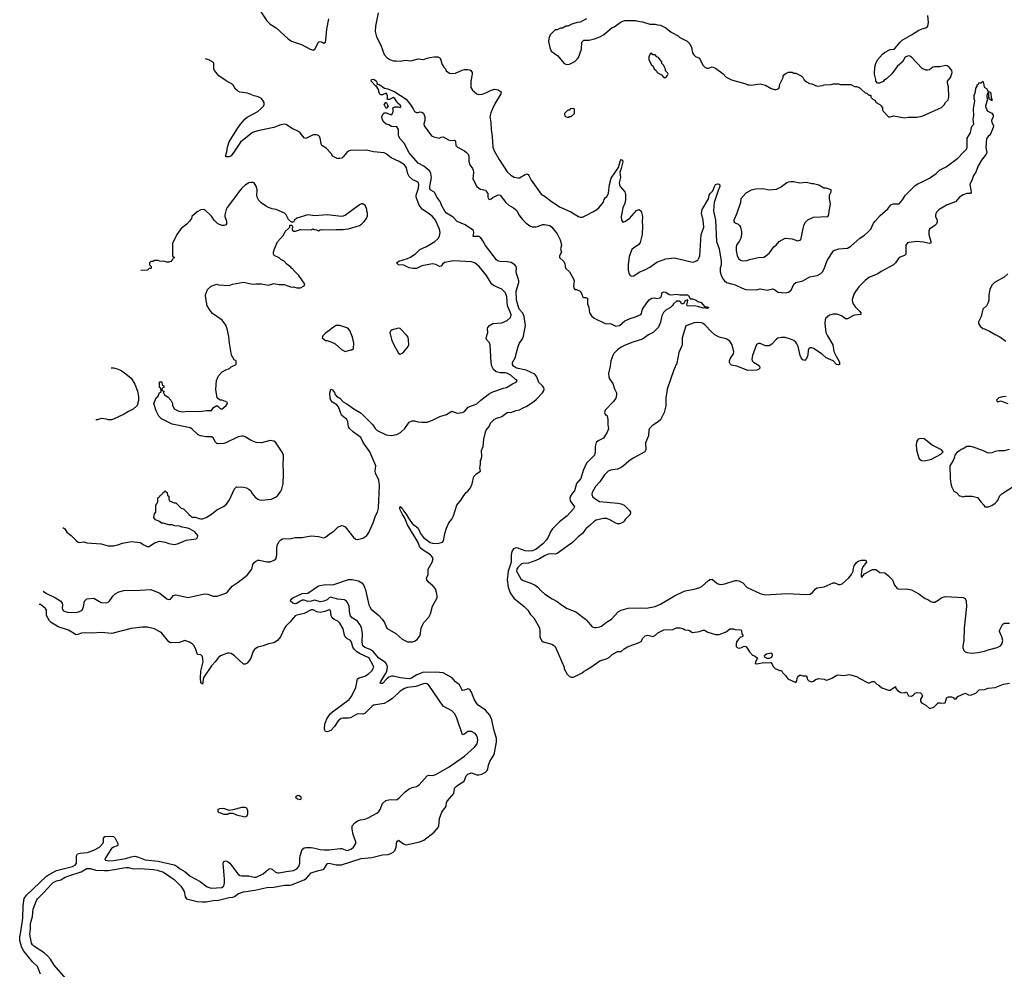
# Model space of a CAD drawing. Header units: inches. Extents: x 2528705 to 2676837, y 911742 to 1023252.
# Tile 18 of 143: x 2543637 to 2554691, y 960337 to 971002. Entities that reach past the tile are written whole.
import ezdxf

# ---------------------------------------------------------------- set-up
doc = ezdxf.new("R2010")
doc.units = ezdxf.units.IN
doc.header["$MEASUREMENT"] = 0
for name, color, linetype in [('C5946', 7, 'Continuous'), ('C5947', 7, 'Continuous'), ('C5956', 7, 'Continuous'), ('C5957', 7, 'Continuous')]:
    doc.layers.add(name, color=color, linetype=linetype)

msp = doc.modelspace()

# ---------------------------------------------------------------- linework, layer by layer
at = {"layer": 'C5946', "color": 5}
for points, elevation in [([(2544150, 960236), (2544022, 960382), (2543981, 960450), (2543950, 960489), (2543910, 960522), (2543795, 960595), (2543780, 960610), (2543770, 960630), (2543752, 960732), (2543758, 960790), (2543758, 960850), (2543779, 960930), (2543787, 961013), (2543824, 961110), (2543837, 961130), (2543905, 961195), (2543990, 961291), (2544014, 961310), (2544050, 961330), (2544098, 961342), (2544146, 961370), (2544190, 961387), (2544328, 961432), (2544390, 961468), (2544430, 961468), (2544491, 961451), (2544590, 961445), (2544630, 961447), (2544830, 961482), (2544860, 961480), (2544910, 961466), (2544990, 961470), (2545138, 961458), (2545181, 961450), (2545250, 961429), (2545370, 961345), (2545446, 961270), (2545461, 961250), (2545482, 961210), (2545495, 961150), (2545510, 961130), (2545630, 961098), (2545690, 961093), (2545730, 961095), (2545810, 961109), (2545870, 961113), (2545990, 961145), (2546030, 961148), (2546050, 961155), (2546093, 961190), (2546150, 961207), (2546276, 961224), (2546410, 961256), (2546490, 961260), (2546610, 961283), (2546670, 961283), (2546690, 961287), (2546830, 961341), (2546858, 961362), (2546910, 961419), (2546990, 961446), (2547030, 961453), (2547050, 961463), (2547094, 961526), (2547110, 961530), (2547190, 961511), (2547250, 961512), (2547470, 961581), (2547590, 961593), (2547710, 961623), (2547772, 961628), (2547803, 961637), (2547830, 961652), (2547850, 961673), (2547864, 961710), (2547870, 961772), (2547890, 961786), (2547945, 961745), (2547974, 961734), (2548130, 961767), (2548174, 961786), (2548290, 961877), (2548334, 961930), (2548343, 961950), (2548351, 962030), (2548377, 962103), (2548390, 962126), (2548414, 962150), (2548424, 962170), (2548430, 962210), (2548440, 962230), (2548510, 962310), (2548519, 962370), (2548537, 962390), (2548566, 962414), (2548627, 962450), (2548648, 962510), (2548670, 962530), (2548710, 962542), (2548770, 962521), (2548790, 962520), (2548825, 962530), (2548865, 962550), (2548884, 962570), (2548894, 962590), (2548901, 962630), (2548915, 962670), (2548962, 962750), (2548991, 962889), (2548989, 962930), (2548959, 963030), (2548938, 963138), (2548915, 963190), (2548868, 963248), (2548785, 963305), (2548765, 963325), (2548738, 963370), (2548710, 963450), (2548690, 963481), (2548670, 963486), (2548630, 963471), (2548610, 963470), (2548600, 963480), (2548575, 963530), (2548530, 963566), (2548492, 963612), (2548390, 963665), (2548350, 963672), (2548170, 963675), (2548095, 963645), (2548035, 963605), (2548010, 963600), (2547910, 963610), (2547830, 963629), (2547810, 963628), (2547782, 963618), (2547759, 963601), (2547710, 963545), (2547690, 963545), (2547684, 963550), (2547690, 963570), (2547745, 963655), (2547757, 963683), (2547766, 963730), (2547763, 963750), (2547742, 963782), (2547670, 963833), (2547605, 963905), (2547570, 963928), (2547510, 963952), (2547490, 963970), (2547482, 964010), (2547484, 964104), (2547474, 964174), (2547456, 964210), (2547430, 964247), (2547370, 964283), (2547350, 964307), (2547342, 964330), (2547335, 964415), (2547317, 964457), (2547299, 964479), (2547285, 964485), (2547210, 964495), (2547125, 964515), (2547110, 964510), (2547090, 964487), (2547050, 964472), (2547010, 964463), (2546950, 964481), (2546911, 964470), (2546870, 964467), (2546830, 964482), (2546810, 964482), (2546787, 964473), (2546750, 964447), (2546730, 964443), (2546704, 964450), (2546678, 964470), (2546680, 964490), (2546703, 964510), (2546810, 964556), (2546870, 964562), (2546990, 964642), (2547070, 964659), (2547130, 964654), (2547162, 964658), (2547330, 964715), (2547370, 964715), (2547439, 964699), (2547477, 964677), (2547496, 964656), (2547509, 964629), (2547519, 964599), (2547556, 964430), (2547566, 964406), (2547583, 964383), (2547669, 964310), (2547705, 964270), (2547731, 964230), (2547754, 964174), (2547764, 964164), (2547859, 964110), (2547930, 964044), (2547990, 964014), (2548050, 964016), (2548070, 964023), (2548099, 964041), (2548134, 964086), (2548145, 964170), (2548158, 964202), (2548175, 964230), (2548231, 964290), (2548249, 964330), (2548270, 964414), (2548323, 964510), (2548324, 964530), (2548317, 964570), (2548304, 964610), (2548280, 964640), (2548221, 964690), (2548207, 964710), (2548204, 964730), (2548221, 964770), (2548224, 964830), (2548269, 964910), (2548279, 964950), (2548269, 964970), (2548249, 964990), (2548166, 965046), (2548144, 965064), (2548127, 965087), (2548112, 965132), (2547990, 965330), (2547962, 965402), (2547930, 965453), (2547910, 965497), (2547905, 965515), (2547907, 965533), (2547930, 965515), (2547945, 965485), (2547975, 965450), (2548002, 965402), (2548043, 965343), (2548110, 965290), (2548135, 965230), (2548170, 965187), (2548246, 965130), (2548270, 965122), (2548330, 965120), (2548385, 965135), (2548394, 965150), (2548408, 965208), (2548409, 965231), (2548428, 965290), (2548455, 965350), (2548490, 965392), (2548509, 965430), (2548545, 965550), (2548592, 965608), (2548622, 965658), (2548649, 965691), (2548670, 965705), (2548697, 965743), (2548717, 965790), (2548735, 965870), (2548770, 965905), (2548809, 965930), (2548802, 965970), (2548809, 966011), (2548809, 966050), (2548817, 966063), (2548825, 966095), (2548823, 966163), (2548839, 966210), (2548849, 966290), (2548866, 966370), (2548874, 966390), (2548906, 966434), (2548924, 966470), (2548965, 966510), (2548990, 966527), (2549030, 966537), (2549050, 966547), (2549110, 966591), (2549130, 966594), (2549150, 966591), (2549210, 966613), (2549250, 966619), (2549290, 966644), (2549323, 966657), (2549410, 966715), (2549439, 966741), (2549505, 966810), (2549519, 966830), (2549525, 966850), (2549520, 966870), (2549508, 966888), (2549466, 966926), (2549441, 966990), (2549419, 967019), (2549324, 967064), (2549213, 967090), (2549181, 967110), (2549169, 967130), (2549169, 967150), (2549204, 967210), (2549209, 967250), (2549233, 967330), (2549250, 967370), (2549282, 967418), (2549294, 967446), (2549314, 967566), (2549302, 967670), (2549284, 967704), (2549245, 967750), (2549213, 967850), (2549210, 967952), (2549239, 968050), (2549240, 968070), (2549235, 968095), (2549213, 968150), (2549209, 968170), (2549215, 968210), (2549209, 968230), (2549194, 968250), (2549154, 968274), (2549110, 968283), (2549030, 968287), (2549010, 968291), (2548990, 968304), (2548865, 968465), (2548838, 968518), (2548813, 968553), (2548790, 968567), (2548727, 968567), (2548736, 968610), (2548733, 968633), (2548637, 968697), (2548550, 968737), (2548503, 968783), (2548430, 968828), (2548410, 968850), (2548378, 968910), (2548359, 968959), (2548319, 969010), (2548298, 969058), (2548288, 969068), (2548247, 969090), (2548240, 969110), (2548240, 969130), (2548262, 969230), (2548254, 969274), (2548240, 969300), (2548176, 969356), (2548110, 969390), (2548010, 969506), (2547954, 969614), (2547910, 969662), (2547894, 969690), (2547889, 969710), (2547889, 969770), (2547870, 969798), (2547810, 969804), (2547780, 969820), (2547750, 969829), (2547726, 969850), (2547710, 969878), (2547702, 969910), (2547716, 969944), (2547730, 969954), (2547750, 969954), (2547810, 969934), (2547818, 969942), (2547828, 969970), (2547828, 970000)], 40), ([(2543901, 964582), (2543937, 964557), (2544040, 964510), (2544099, 964470), (2544112, 964450), (2544117, 964430), (2544114, 964390), (2544130, 964362), (2544170, 964347), (2544270, 964345), (2544310, 964354), (2544338, 964370), (2544354, 964406), (2544366, 964470), (2544390, 964497), (2544470, 964506), (2544550, 964458), (2544610, 964454), (2544630, 964462), (2544650, 964479), (2544686, 964530), (2544710, 964555), (2544750, 964577), (2544807, 964593), (2544986, 964594), (2545110, 964602), (2545210, 964563), (2545290, 964498), (2545310, 964490), (2545330, 964495), (2545365, 964535), (2545390, 964543), (2545530, 964514), (2545710, 964554), (2545750, 964550), (2545810, 964527), (2545853, 964527), (2545950, 964562), (2545970, 964576), (2546022, 964638), (2546090, 964684), (2546190, 964763), (2546244, 964830), (2546256, 964884), (2546270, 964906), (2546283, 964917), (2546310, 964930), (2546328, 964932), (2546410, 964913), (2546450, 964912), (2546494, 964930), (2546512, 964948), (2546521, 964970), (2546525, 964995), (2546523, 965070), (2546532, 965108), (2546550, 965141), (2546570, 965161), (2546589, 965171), (2546610, 965175), (2546670, 965172), (2546730, 965185), (2546810, 965187), (2546910, 965207), (2546990, 965199), (2547050, 965182), (2547070, 965189), (2547110, 965223), (2547163, 965257), (2547210, 965304), (2547250, 965321), (2547270, 965319), (2547290, 965306), (2547390, 965184), (2547410, 965167), (2547430, 965163), (2547490, 965179), (2547534, 965210), (2547558, 965242), (2547605, 965350), (2547633, 965430), (2547653, 965470), (2547665, 965515), (2547676, 965770), (2547669, 965830), (2547632, 965910), (2547629, 965931), (2547635, 965990), (2547568, 966150), (2547493, 966253), (2547467, 966310), (2547384, 966370), (2547341, 966410), (2547327, 966430), (2547321, 966490), (2547309, 966510), (2547250, 966561), (2547215, 966655), (2547196, 966676), (2547150, 966707), (2547129, 966730), (2547121, 966750), (2547119, 966810), (2547130, 966852), (2547150, 966845), (2547170, 966816), (2547176, 966796), (2547194, 966774), (2547230, 966750), (2547269, 966709), (2547310, 966689), (2547390, 966630), (2547470, 966582), (2547601, 966450), (2547628, 966410), (2547649, 966389), (2547750, 966338), (2547807, 966333), (2547870, 966345), (2547913, 966367), (2547961, 966410), (2548010, 966482), (2548043, 966497), (2548070, 966498), (2548110, 966485), (2548150, 966481), (2548210, 966483), (2548270, 966503), (2548354, 966546), (2548430, 966566), (2548490, 966606), (2548550, 966583), (2548610, 966589), (2548630, 966602), (2548671, 966649), (2548771, 966689), (2548814, 966730), (2548910, 966804), (2548950, 966823), (2549070, 966864), (2549102, 966870), (2549170, 966913), (2549209, 966930), (2549221, 966950), (2549202, 966962), (2549152, 967010), (2549115, 967030), (2549090, 967035), (2549030, 967035), (2548988, 967048), (2548955, 967075), (2548938, 967110), (2548931, 967150), (2548919, 967350), (2548911, 967371), (2548876, 967410), (2548875, 967430), (2548891, 967490), (2548890, 967530), (2548894, 967546), (2548912, 967568), (2548950, 967588), (2549050, 967599), (2549110, 967625), (2549145, 967655), (2549152, 967668), (2549153, 967687), (2549147, 967710), (2549112, 967790), (2549105, 967890), (2549090, 967936), (2549050, 967976), (2548958, 968018), (2548934, 968034), (2548877, 968130), (2548795, 968230), (2548750, 968266), (2548710, 968283), (2548510, 968294), (2548406, 968274), (2548384, 968256), (2548370, 968235), (2548350, 968230), (2548310, 968252), (2548270, 968261), (2548150, 968237), (2548092, 968208), (2548054, 968206), (2548010, 968216), (2547950, 968244), (2547889, 968250), (2547869, 968270), (2547895, 968290), (2547990, 968318), (2548025, 968335), (2548084, 968376), (2548130, 968421), (2548204, 968456), (2548297, 968510), (2548336, 968544), (2548350, 968570), (2548358, 968610), (2548351, 968650), (2548304, 968750), (2548271, 968790), (2548239, 968819), (2548154, 968874), (2548120, 968920), (2548087, 969010), (2548087, 969030), (2548115, 969110), (2548118, 969150), (2548114, 969170), (2548102, 969182), (2548050, 969202), (2548010, 969241), (2547995, 969270), (2547978, 969338), (2547957, 969370), (2547899, 969410), (2547806, 969450), (2547750, 969497), (2547730, 969506), (2547610, 969518), (2547530, 969536), (2547348, 969532), (2547330, 969527), (2547310, 969512), (2547270, 969462), (2547253, 969447), (2547230, 969441), (2547202, 969442), (2547150, 969468), (2547137, 969497), (2547078, 969558), (2547030, 969589), (2547021, 969610), (2547009, 969670), (2547001, 969690), (2546990, 969700), (2546968, 969710), (2546930, 969710), (2546850, 969667), (2546830, 969675), (2546787, 969730), (2546766, 969746), (2546690, 969785), (2546630, 969824), (2546610, 969829), (2546570, 969822), (2546490, 969790), (2546310, 969755), (2546250, 969733), (2546114, 969626), (2546050, 969525), (2546010, 969472), (2545990, 969461), (2545950, 969462), (2545947, 969470), (2545964, 969516), (2545971, 969570), (2545990, 969630), (2546074, 969770), (2546116, 969830), (2546170, 969890), (2546190, 969906), (2546310, 969971), (2546344, 970000)], 60), ([(2548053, 970000), (2548070, 969971), (2548090, 969959), (2548110, 969959), (2548130, 969966), (2548150, 969965), (2548170, 969952), (2548187, 969910), (2548184, 969870), (2548173, 969830), (2548179, 969810), (2548259, 969699), (2548285, 969685), (2548348, 969672), (2548370, 969682), (2548390, 969685), (2548450, 969651), (2548470, 969646), (2548514, 969650), (2548525, 969645), (2548530, 969634), (2548535, 969590), (2548551, 969570), (2548630, 969528), (2548655, 969510), (2548671, 969491), (2548678, 969470), (2548681, 969410), (2548690, 969371), (2548719, 969330), (2548728, 969310), (2548731, 969290), (2548726, 969210), (2548736, 969196), (2548745, 969170), (2548768, 969128), (2548790, 969110), (2548810, 969100), (2548866, 969086), (2548870, 969081), (2548891, 969050), (2548894, 969010), (2548905, 968985), (2548910, 968982), (2548930, 968988), (2548950, 969005), (2549010, 969036), (2549030, 969031), (2549096, 968950), (2549130, 968919), (2549182, 968890), (2549205, 968870), (2549222, 968850), (2549239, 968810), (2549280, 968760), (2549319, 968719), (2549365, 968685), (2549390, 968677), (2549430, 968677), (2549450, 968680), (2549510, 968703), (2549530, 968703), (2549587, 968690), (2549612, 968672), (2549670, 968595), (2549704, 968530), (2549717, 968490), (2549719, 968470), (2549707, 968430), (2549718, 968390), (2549698, 968350), (2549696, 968330), (2549746, 968286), (2549759, 968259), (2549761, 968230), (2549768, 968208), (2549811, 968171), (2549855, 968090), (2549863, 968070), (2549856, 968010), (2549861, 967981), (2549870, 967972), (2549890, 967972), (2549930, 967954), (2549952, 967910), (2549954, 967890), (2549970, 967882), (2549990, 967882), (2550000, 967878)], 40), ([(2548945, 970000), (2548925, 969955), (2548915, 969910), (2548925, 969850), (2548929, 969769), (2548941, 969690), (2548950, 969570), (2548964, 969530), (2549020, 969430), (2549110, 969292), (2549150, 969254), (2549190, 969235), (2549230, 969224), (2549250, 969226), (2549310, 969264), (2549330, 969269), (2549344, 969264), (2549353, 969253), (2549379, 969199), (2549490, 969044), (2549536, 969016), (2549591, 968971), (2549699, 968899), (2549823, 968843), (2549910, 968790), (2549930, 968784), (2549956, 968784), (2550000, 968807)], 60), ([(2549817, 970000), (2549813, 969987), (2549790, 969986), (2549754, 969950), (2549758, 969918), (2549790, 969902), (2549810, 969914), (2549830, 969914), (2549866, 969950), (2549866, 969990), (2549863, 970000)], 80), ([(2544122, 965300), (2544142, 965282), (2544167, 965247), (2544216, 965210), (2544270, 965151), (2544294, 965134), (2544310, 965131), (2544358, 965138), (2544390, 965125), (2544550, 965115), (2544630, 965091), (2544689, 965091), (2544737, 965103), (2544790, 965123), (2544890, 965141), (2544990, 965131), (2545030, 965105), (2545067, 965087), (2545090, 965086), (2545150, 965127), (2545205, 965145), (2545270, 965135), (2545310, 965119), (2545370, 965107), (2545410, 965115), (2545504, 965156), (2545618, 965170), (2545634, 965186), (2545635, 965210), (2545602, 965250), (2545550, 965281), (2545526, 965290), (2545461, 965301), (2545430, 965312), (2545376, 965316), (2545347, 965327), (2545310, 965328), (2545247, 965347), (2545228, 965348), (2545198, 965370), (2545163, 965383), (2545150, 965398), (2545144, 965410), (2545145, 965435), (2545150, 965454), (2545166, 965470), (2545166, 965550), (2545176, 965564), (2545186, 965590), (2545188, 965632), (2545202, 965638), (2545210, 965654), (2545222, 965658), (2545227, 965673), (2545242, 965678), (2545247, 965693), (2545262, 965698), (2545270, 965714), (2545278, 965698), (2545294, 965690), (2545298, 965658), (2545312, 965652), (2545313, 965613), (2545318, 965598), (2545370, 965574), (2545390, 965574), (2545450, 965514), (2545474, 965510), (2545534, 965450), (2545538, 965438), (2545550, 965434), (2545570, 965414), (2545607, 965413), (2545650, 965398), (2545670, 965396), (2545690, 965396), (2545730, 965411), (2545790, 965447), (2545850, 965496), (2545926, 965534), (2545960, 965560), (2545993, 965610), (2546047, 965733), (2546070, 965756), (2546151, 965751), (2546183, 965743), (2546210, 965731), (2546230, 965711), (2546244, 965684), (2546280, 965640), (2546310, 965616), (2546328, 965608), (2546350, 965605), (2546462, 965618), (2546510, 965639), (2546530, 965656), (2546570, 965705), (2546581, 965730), (2546594, 965790), (2546599, 965899), (2546593, 966030), (2546599, 966070), (2546597, 966110), (2546583, 966143), (2546510, 966258), (2546490, 966268), (2546450, 966274), (2546351, 966249), (2546290, 966255), (2546236, 966276), (2546170, 966317), (2546150, 966325), (2546130, 966325), (2546090, 966316), (2545950, 966248), (2545930, 966242), (2545859, 966239), (2545850, 966241), (2545837, 966257), (2545810, 966307), (2545790, 966318), (2545730, 966316), (2545667, 966327), (2545640, 966340), (2545570, 966407), (2545550, 966417), (2545350, 966458), (2545230, 966518), (2545198, 966550), (2545168, 966610), (2545142, 966690), (2545170, 966754), (2545190, 966774), (2545207, 966813), (2545222, 966818), (2545226, 966830), (2545222, 966862), (2545206, 966870), (2545206, 966930), (2545210, 966934), (2545233, 966933), (2545238, 966898), (2545254, 966890), (2545254, 966870), (2545238, 966862), (2545234, 966850), (2545238, 966838), (2545254, 966830), (2545252, 966810), (2545262, 966790), (2545304, 966764), (2545334, 966730), (2545352, 966692), (2545353, 966673), (2545372, 966632), (2545424, 966604), (2545470, 966599), (2545516, 966604), (2545650, 966600), (2545733, 966613), (2545789, 966611), (2545814, 966646), (2545830, 966659), (2545850, 966667), (2545862, 966662), (2545890, 966632), (2545910, 966632), (2545955, 966670), (2545968, 966690), (2545967, 966707), (2545910, 966729), (2545889, 966729), (2545875, 966735), (2545854, 966754), (2545838, 966850), (2545847, 966950), (2545870, 967001), (2545910, 967046), (2545950, 967071), (2545994, 967086), (2546010, 967102), (2546066, 967130), (2546066, 967170), (2546043, 967183), (2546014, 967234), (2545992, 967370), (2545985, 967445), (2545967, 967530), (2545951, 967571), (2545910, 967626), (2545803, 967703), (2545775, 967735), (2545743, 967790), (2545725, 967870), (2545724, 967910), (2545746, 967970), (2545786, 968010), (2545850, 968031), (2545870, 968025), (2545990, 968018), (2546026, 968030), (2546150, 968054), (2546250, 968031), (2546290, 968036), (2546346, 968034), (2546430, 968022), (2546490, 968038), (2546550, 968028), (2546607, 968027), (2546690, 967999), (2546710, 968001), (2546750, 967991), (2546790, 967992), (2546830, 968012), (2546839, 968030), (2546770, 968129), (2546709, 968190), (2546702, 968202), (2546689, 968210), (2546682, 968222), (2546636, 968256), (2546606, 968290), (2546570, 968308), (2546550, 968328), (2546495, 968355), (2546485, 968370), (2546486, 968390), (2546499, 968430), (2546532, 968508), (2546598, 968582), (2546616, 968624), (2546660, 968660), (2546668, 968670), (2546670, 968694), (2546693, 968693), (2546702, 968670), (2546692, 968650), (2546702, 968630), (2546710, 968626), (2546734, 968626), (2546790, 968645), (2546910, 968642), (2546930, 968652), (2546944, 968644), (2546970, 968642), (2546990, 968632), (2547010, 968642), (2547035, 968645), (2547130, 968641), (2547190, 968646), (2547270, 968645), (2547290, 968651), (2547328, 968652), (2547450, 968691), (2547475, 968705), (2547505, 968735), (2547529, 968770), (2547540, 968800), (2547542, 968830), (2547535, 968850), (2547535, 968870), (2547518, 968910), (2547490, 968935), (2547475, 968935), (2547450, 968924), (2547295, 968805), (2547270, 968796), (2547250, 968793), (2547090, 968812), (2546950, 968799), (2546870, 968809), (2546750, 968774), (2546722, 968750), (2546710, 968726), (2546690, 968726), (2546656, 968756), (2546628, 968810), (2546610, 968828), (2546518, 968870), (2546470, 968879), (2546432, 968892), (2546398, 968910), (2546346, 968946), (2546322, 968970), (2546304, 969010), (2546299, 969030), (2546304, 969090), (2546293, 969133), (2546268, 969168), (2546255, 969175), (2546230, 969175), (2546210, 969169), (2546170, 969144), (2546131, 969109), (2546096, 969070), (2546070, 969030), (2545966, 968894), (2545955, 968870), (2545941, 968810), (2545941, 968790), (2545956, 968750), (2545958, 968730), (2545958, 968710), (2545950, 968698), (2545931, 968689), (2545910, 968689), (2545862, 968710), (2545819, 968750), (2545790, 968794), (2545710, 968869), (2545670, 968868), (2545630, 968842), (2545571, 968790), (2545565, 968770), (2545542, 968738), (2545513, 968707), (2545450, 968655), (2545401, 968590), (2545351, 968490), (2545354, 968350), (2545358, 968338), (2545374, 968330), (2545358, 968322), (2545353, 968307), (2545333, 968287), (2545310, 968278), (2545290, 968278), (2545267, 968287), (2545210, 968288), (2545190, 968298), (2545150, 968298), (2545130, 968286), (2545110, 968286), (2545094, 968270), (2545094, 968250), (2545114, 968230), (2545114, 968210), (2545110, 968206), (2545090, 968206), (2545070, 968189), (2544996, 968184)], 80), ([(2544665, 967091), (2544690, 967091), (2544730, 967081), (2544770, 967065), (2544810, 967038), (2544890, 966976), (2544930, 966910), (2544959, 966830), (2544971, 966769), (2544970, 966726), (2544956, 966670), (2544950, 966662), (2544910, 966626), (2544859, 966601), (2544810, 966570), (2544690, 966514), (2544669, 966509), (2544631, 966509), (2544610, 966517), (2544550, 966522), (2544510, 966509), (2544490, 966508), (2544490, 966508)], 80), ([(2550000, 966021), (2550000, 966020), (2549962, 965938), (2549937, 965850), (2549888, 965792), (2549867, 965710), (2549839, 965681), (2549819, 965650), (2549814, 965630), (2549817, 965597), (2549864, 965530), (2549855, 965510), (2549785, 965430), (2549699, 965361), (2549617, 965283), (2549601, 965259), (2549571, 965190), (2549550, 965160), (2549510, 965116), (2549430, 965052), (2549390, 965036), (2549348, 965032), (2549310, 965038), (2549230, 965068), (2549210, 965071), (2549182, 965058), (2549161, 965030), (2549153, 964990), (2549156, 964910), (2549121, 964810), (2549110, 964710), (2549122, 964630), (2549144, 964564), (2549184, 964504), (2549302, 964410), (2549340, 964370), (2549367, 964327), (2549410, 964284), (2549471, 964171), (2549477, 964130), (2549478, 964070), (2549497, 964030), (2549514, 964014), (2549610, 963988), (2549630, 963979), (2549650, 963963), (2549751, 963731), (2549751, 963710), (2549785, 963650), (2549810, 963625), (2549830, 963618), (2549850, 963618), (2549870, 963625), (2549950, 963665), (2549975, 963685), (2550000, 963700)], 40), ([(2550000, 965292), (2549997, 965290), (2549954, 965230), (2549906, 965194), (2549843, 965130), (2549672, 965008), (2549650, 965001), (2549610, 965004), (2549570, 964998), (2549530, 964981), (2549474, 964946), (2549433, 964927), (2549350, 964900), (2549290, 964896), (2549270, 964890), (2549230, 964848), (2549220, 964830), (2549216, 964810), (2549263, 964723), (2549290, 964702), (2549375, 964675), (2549424, 964650), (2549453, 964630), (2549490, 964588), (2549530, 964553), (2549616, 964496), (2549670, 964469), (2549721, 964430), (2549785, 964390), (2549879, 964350), (2549990, 964270), (2550000, 964259)], 60), ([(2543870, 960284), (2543846, 960350), (2543835, 960370), (2543781, 960421), (2543682, 960542), (2543661, 960581), (2543637, 960657), (2543637, 960703), (2543650, 960759), (2543673, 960913), (2543674, 961050), (2543688, 961132), (2543712, 961168), (2543938, 961382), (2543961, 961399), (2544050, 961445), (2544230, 961492), (2544264, 961510), (2544275, 961530), (2544273, 961610), (2544287, 961633), (2544317, 961643), (2544399, 961650), (2544470, 961675), (2544532, 961710), (2544571, 961750), (2544578, 961770), (2544578, 961810), (2544593, 961827), (2544630, 961833), (2544690, 961830), (2544709, 961809), (2544739, 961750), (2544737, 961730), (2544730, 961723), (2544690, 961709), (2544668, 961692), (2544601, 961590), (2544594, 961570), (2544602, 961562), (2544636, 961556), (2544690, 961558), (2544830, 961582), (2544890, 961601), (2544930, 961607), (2544970, 961597), (2545046, 961566), (2545190, 961551), (2545370, 961511), (2545406, 961490), (2545430, 961468), (2545490, 961435), (2545550, 961382), (2545663, 961323), (2545743, 961263), (2545788, 961248), (2545905, 961255), (2545927, 961273), (2545935, 961305), (2545936, 961350), (2545921, 961530), (2545930, 961547), (2545950, 961555), (2545970, 961549), (2545996, 961530), (2546085, 961410), (2546110, 961392), (2546130, 961387), (2546210, 961388), (2546270, 961371), (2546290, 961373), (2546370, 961410), (2546430, 961460), (2546450, 961469), (2546470, 961460), (2546507, 961427), (2546530, 961420), (2546550, 961420), (2546630, 961437), (2546712, 961448), (2546750, 961464), (2546770, 961490), (2546783, 961530), (2546783, 961590), (2546787, 961610), (2546810, 961684), (2546830, 961701), (2546854, 961706), (2546910, 961704), (2546950, 961698), (2547010, 961681), (2547057, 961677), (2547110, 961677), (2547234, 961694), (2547252, 961692), (2547310, 961670), (2547330, 961675), (2547362, 961690), (2547384, 961710), (2547409, 961750), (2547409, 961770), (2547382, 961850), (2547369, 961910), (2547369, 961950), (2547398, 961982), (2547430, 962005), (2547463, 962017), (2547510, 962024), (2547550, 962037), (2547646, 962090), (2547669, 962110), (2547684, 962130), (2547710, 962198), (2547746, 962234), (2547796, 962244), (2547870, 962240), (2547876, 962244), (2547899, 962261), (2547966, 962330), (2548010, 962363), (2548042, 962379), (2548090, 962390), (2548123, 962410), (2548210, 962510), (2548230, 962516), (2548270, 962515), (2548310, 962526), (2548458, 962610), (2548629, 962730), (2548744, 962830), (2548773, 962870), (2548781, 962910), (2548777, 962937), (2548770, 962959), (2548750, 962985), (2548710, 963006), (2548670, 963009), (2548630, 962979), (2548609, 962969), (2548540, 963170), (2548518, 963210), (2548490, 963240), (2548393, 963293), (2548230, 963529), (2548210, 963542), (2548190, 963545), (2548170, 963543), (2548086, 963514), (2547990, 963501), (2547956, 963490), (2547910, 963460), (2547821, 963379), (2547770, 963343), (2547730, 963324), (2547610, 963304), (2547590, 963290), (2547510, 963211), (2547490, 963201), (2547430, 963205), (2547350, 963163), (2547330, 963158), (2547270, 963159), (2547247, 963153), (2547212, 963128), (2547170, 963065), (2547130, 963020), (2547090, 963003), (2547069, 963009), (2547062, 963022), (2547060, 963040), (2547064, 963090), (2547085, 963150), (2547127, 963210), (2547148, 963230), (2547334, 963366), (2547364, 963410), (2547410, 963502), (2547430, 963598), (2547448, 963612), (2547510, 963629), (2547550, 963653), (2547590, 963690), (2547613, 963730), (2547607, 963750), (2547560, 963830), (2547550, 963840), (2547459, 963879), (2547423, 963903), (2547391, 963931), (2547376, 963956), (2547361, 964010), (2547351, 964030), (2547310, 964052), (2547291, 964071), (2547283, 964090), (2547270, 964161), (2547230, 964224), (2547210, 964245), (2547166, 964266), (2547145, 964285), (2547134, 964310), (2547125, 964365), (2547113, 964373), (2547063, 964357), (2547010, 964345), (2546973, 964353), (2546930, 964373), (2546910, 964373), (2546830, 964332), (2546750, 964315), (2546730, 964305), (2546710, 964286), (2546670, 964234), (2546623, 964190), (2546610, 964170), (2546565, 964070), (2546531, 964029), (2546490, 964002), (2546430, 963993), (2546372, 963968), (2546310, 963954), (2546290, 963945), (2546272, 963930), (2546258, 963910), (2546231, 963830), (2546218, 963810), (2546190, 963776), (2546170, 963762), (2546150, 963764), (2546050, 963856), (2546010, 963882), (2545990, 963888), (2545970, 963887), (2545890, 963856), (2545865, 963835), (2545831, 963789), (2545790, 963746), (2545704, 963616), (2545696, 963590), (2545690, 963538), (2545670, 963555), (2545666, 963610), (2545670, 963685), (2545695, 963790), (2545690, 963849), (2545670, 963867), (2545632, 963872), (2545616, 963930), (2545594, 963970), (2545576, 963990), (2545544, 964010), (2545490, 964030), (2545430, 964007), (2545330, 964002), (2545310, 964013), (2545231, 964111), (2545210, 964128), (2545150, 964159), (2545070, 964180), (2545010, 964179), (2544890, 964165), (2544670, 964110), (2544550, 964119), (2544450, 964113), (2544370, 964117), (2544330, 964112), (2544290, 964097), (2544270, 964095), (2544184, 964144), (2544070, 964182), (2543990, 964231), (2543970, 964252), (2543937, 964310), (2543936, 964370), (2543925, 964390), (2543870, 964435), (2543856, 964435)], 60)]:
    msp.add_lwpolyline(points, dxfattribs=dict(at, elevation=elevation))
at = {"layer": 'C5946', "color": 5, "elevation": 80}
for points in [[(2547230, 967569), (2547190, 967569), (2547150, 967542), (2547123, 967517), (2547070, 967482), (2547042, 967450), (2547034, 967430), (2547070, 967398), (2547090, 967398), (2547150, 967378), (2547180, 967360), (2547250, 967296), (2547290, 967276), (2547330, 967285), (2547353, 967293), (2547367, 967293), (2547386, 967310), (2547388, 967370), (2547375, 967435), (2547342, 967510), (2547329, 967529), (2547310, 967542)], [(2547890, 967539), (2547806, 967514), (2547792, 967488), (2547811, 967411), (2547839, 967350), (2547890, 967256), (2547910, 967247), (2547930, 967255), (2547949, 967270), (2547999, 967330), (2548004, 967350), (2548003, 967403), (2547997, 967437), (2547980, 967460), (2547910, 967534)], [(2546770, 962288), (2546753, 962287), (2546734, 962270), (2546754, 962250), (2546790, 962245), (2546798, 962250), (2546798, 962270)], [(2546170, 962155), (2546130, 962154), (2546030, 962128), (2545990, 962122), (2545930, 962142), (2545880, 962140), (2545862, 962130), (2545862, 962110), (2545870, 962102), (2545930, 962078), (2545970, 962078), (2545990, 962092), (2546030, 962092), (2546070, 962071), (2546148, 962052), (2546170, 962051), (2546190, 962062), (2546197, 962083), (2546198, 962118), (2546188, 962148)]]:
    msp.add_lwpolyline(points, close=True, dxfattribs=at)
at = {"layer": 'C5947', "color": 5}
for points, elevation in [([(2546344, 971090), (2546410, 970989), (2546450, 970953), (2546516, 970910), (2546650, 970786), (2546690, 970759), (2546802, 970722), (2546898, 970670), (2546930, 970661), (2546951, 970669), (2546990, 970751), (2547010, 970756), (2547031, 970751), (2547050, 970738), (2547069, 970751), (2547074, 970770), (2547084, 970896), (2547108, 971010)], 60), ([(2547662, 971078), (2547630, 970930), (2547629, 970869), (2547641, 970810), (2547690, 970716), (2547729, 970609), (2547757, 970577), (2547794, 970554), (2547830, 970541), (2547862, 970538), (2547910, 970536), (2547970, 970547), (2548030, 970540), (2548110, 970562), (2548170, 970553), (2548210, 970570), (2548242, 970578), (2548290, 970586), (2548330, 970584), (2548358, 970570), (2548380, 970500), (2548398, 970470), (2548418, 970450), (2548426, 970426), (2548463, 970403), (2548490, 970398), (2548530, 970403), (2548604, 970436), (2548630, 970442), (2548670, 970442), (2548690, 970438), (2548702, 970430), (2548716, 970410), (2548718, 970390), (2548701, 970310), (2548701, 970241), (2548720, 970210), (2548770, 970170), (2548790, 970163), (2548830, 970165), (2548870, 970179), (2548930, 970210), (2548970, 970223), (2549010, 970214), (2549036, 970196), (2549042, 970190), (2549038, 970170), (2548974, 970066), (2548945, 970000)], 60), ([(2550000, 971012), (2549930, 970975), (2549894, 970970), (2549834, 970950), (2549790, 970928), (2549770, 970928), (2549730, 970908), (2549710, 970908), (2549670, 970888), (2549650, 970886), (2549592, 970830), (2549576, 970790), (2549575, 970755), (2549587, 970690), (2549605, 970650), (2549677, 970597), (2549750, 970511), (2549780, 970500), (2549810, 970502), (2549869, 970531), (2549899, 970561), (2549910, 970578), (2549945, 970670), (2549948, 970750), (2549970, 970772), (2550000, 970772)], 80), ([(2546344, 970000), (2546356, 970010), (2546373, 970030), (2546381, 970050), (2546380, 970070), (2546371, 970091), (2546350, 970116), (2546316, 970136), (2546270, 970145), (2546195, 970175), (2546109, 970189), (2546081, 970201), (2546061, 970221), (2546030, 970273), (2545955, 970315), (2545871, 970371), (2545823, 970430), (2545815, 970450), (2545815, 970515), (2545803, 970530), (2545762, 970550), (2545723, 970563)], 60), ([(2547828, 970000), (2547827, 970013), (2547850, 970022), (2547890, 970022), (2547910, 970014), (2547916, 970024), (2547916, 970036), (2547906, 970050), (2547890, 970058), (2547866, 970086), (2547850, 970115), (2547830, 970128), (2547790, 970106), (2547767, 970107), (2547766, 970150), (2547750, 970178), (2547710, 970158), (2547690, 970158), (2547683, 970163), (2547670, 970186), (2547669, 970210), (2547648, 970248), (2547638, 970258), (2547630, 970258), (2547582, 970310), (2547586, 970330), (2547607, 970333), (2547618, 970330), (2547641, 970310), (2547650, 970274), (2547670, 970276), (2547734, 970234), (2547770, 970226), (2547850, 970192), (2547977, 970110), (2548030, 970041), (2548053, 970000)], 40), ([(2549863, 970000), (2549862, 970002), (2549850, 970006), (2549818, 970002), (2549817, 970000)], 80)]:
    msp.add_lwpolyline(points, dxfattribs=dict(at, elevation=elevation))
at = {"layer": 'C5947', "color": 5, "elevation": 40}
msp.add_lwpolyline([(2547750, 970006), (2547729, 970050), (2547750, 970074), (2547774, 970030)], close=True, dxfattribs=at)
at = {"layer": 'C5956', "color": 5}
for points, elevation in [([(2554490, 970000), (2554500, 969980), (2554550, 969951), (2554566, 969930), (2554566, 969910), (2554546, 969870), (2554551, 969850), (2554571, 969811), (2554567, 969790), (2554532, 969710), (2554509, 969691), (2554493, 969667), (2554485, 969565), (2554494, 969510), (2554487, 969490), (2554437, 969423), (2554399, 969361), (2554370, 969290), (2554347, 969253), (2554325, 969195), (2554310, 969170), (2554303, 969150), (2554317, 969090), (2554318, 969062), (2554310, 969050), (2554270, 969048), (2554230, 969034), (2554190, 969010), (2554144, 968956), (2554050, 968923), (2553960, 968870), (2553930, 968839), (2553917, 968810), (2553918, 968790), (2553937, 968750), (2553938, 968730), (2553930, 968710), (2553913, 968690), (2553853, 968650), (2553844, 968630), (2553845, 968590), (2553868, 968512), (2553867, 968493), (2553850, 968487), (2553784, 968504), (2553710, 968510), (2553619, 968501), (2553604, 968496), (2553587, 968470), (2553586, 968370), (2553570, 968352), (2553510, 968330), (2553470, 968270), (2553446, 968250), (2553310, 968172), (2553273, 968147), (2553172, 968108), (2553130, 968074), (2553059, 968001), (2553020, 967950), (2553002, 967918), (2552984, 967856), (2552986, 967830), (2552995, 967810), (2553018, 967778), (2553067, 967730), (2553080, 967710), (2553082, 967690), (2553010, 967682), (2552990, 967676), (2552930, 967643), (2552910, 967641), (2552870, 967672), (2552845, 967685), (2552810, 967693), (2552770, 967694), (2552730, 967682), (2552689, 967650), (2552680, 967630), (2552677, 967590), (2552689, 967489), (2552705, 967450), (2552765, 967350), (2552777, 967277), (2552802, 967222), (2552833, 967170), (2552842, 967150), (2552841, 967130), (2552830, 967126), (2552809, 967129), (2552771, 967171), (2552690, 967205), (2552647, 967247), (2552550, 967310), (2552530, 967318), (2552510, 967318), (2552495, 967305), (2552490, 967290), (2552486, 967234), (2552470, 967195), (2552450, 967175), (2552430, 967181), (2552410, 967206), (2552399, 967230), (2552377, 967330), (2552363, 967363), (2552350, 967381), (2552330, 967398), (2552290, 967414), (2552230, 967431), (2552190, 967433), (2552150, 967424), (2552130, 967410), (2552082, 967358), (2552050, 967340), (2552010, 967340), (2551950, 967364), (2551930, 967365), (2551910, 967353), (2551865, 967230), (2551857, 967190), (2551862, 967170), (2551874, 967154), (2551921, 967130), (2551937, 967117), (2551943, 967110), (2551945, 967090), (2551930, 967073), (2551913, 967067), (2551810, 967061), (2551690, 967111), (2551630, 967123), (2551615, 967135), (2551607, 967150), (2551606, 967170), (2551619, 967201), (2551650, 967250), (2551653, 967270), (2551636, 967350), (2551610, 967392), (2551570, 967416), (2551490, 967438), (2551442, 967462), (2551400, 967500), (2551334, 967570), (2551310, 967590), (2551290, 967598), (2551250, 967602), (2551210, 967598), (2551115, 967565), (2551076, 967430), (2551073, 967350), (2551068, 967330), (2551037, 967263), (2551015, 967145), (2550981, 967070), (2550906, 966854), (2550891, 966750), (2550890, 966666), (2550873, 966590), (2550830, 966509), (2550810, 966489), (2550738, 966442), (2550708, 966410), (2550702, 966390), (2550696, 966330), (2550661, 966250), (2550667, 966170), (2550655, 966150), (2550523, 966077), (2550476, 966044), (2550417, 965990), (2550390, 965972), (2550350, 965955), (2550270, 965942), (2550245, 965930), (2550203, 965890), (2550149, 965811), (2550101, 965759), (2550063, 965690), (2550059, 965670), (2550070, 965638), (2550146, 965590), (2550353, 965573), (2550390, 965566), (2550423, 965550), (2550485, 965490), (2550494, 965470), (2550490, 965444), (2550435, 965390), (2550424, 965370), (2550410, 965356), (2550370, 965339), (2550350, 965339), (2550330, 965346), (2550270, 965382), (2550230, 965398), (2550190, 965398), (2550110, 965380), (2550090, 965370), (2550039, 965321), (2550000, 965292)], 60), ([(2550000, 968807), (2550070, 968842), (2550116, 968870), (2550139, 968890), (2550173, 968930), (2550190, 968954), (2550198, 968982), (2550215, 969005), (2550230, 969014), (2550246, 969054), (2550258, 969150), (2550279, 969221), (2550358, 969342), (2550381, 969419), (2550390, 969431), (2550405, 969425), (2550410, 969406), (2550390, 969329), (2550373, 969290), (2550381, 969230), (2550367, 969170), (2550370, 969150), (2550380, 969130), (2550429, 969069), (2550437, 969037), (2550439, 968990), (2550433, 968947), (2550410, 968889), (2550396, 968830), (2550390, 968790), (2550394, 968750), (2550410, 968727), (2550430, 968734), (2550483, 968770), (2550562, 968858), (2550590, 968871), (2550613, 968853), (2550628, 968790), (2550624, 968730), (2550631, 968690), (2550626, 968590), (2550602, 968498), (2550586, 968474), (2550530, 968441), (2550510, 968419), (2550479, 968341), (2550467, 968250), (2550467, 968190), (2550475, 968155), (2550492, 968130), (2550510, 968121), (2550530, 968126), (2550590, 968167), (2550664, 968196), (2550710, 968221), (2550790, 968277), (2550890, 968317), (2550990, 968327), (2551190, 968279), (2551210, 968281), (2551250, 968302), (2551267, 968330), (2551272, 968348), (2551287, 968590), (2551312, 968648), (2551316, 968670), (2551309, 968750), (2551291, 968830), (2551298, 968870), (2551370, 968990), (2551379, 969030), (2551388, 969050), (2551420, 969080), (2551436, 969130), (2551448, 969150), (2551470, 969159), (2551494, 969154), (2551498, 969130), (2551478, 969082), (2551435, 968950), (2551429, 968911), (2551427, 968850), (2551448, 968750), (2551459, 968510), (2551489, 968430), (2551513, 968290), (2551514, 968250), (2551502, 968210), (2551503, 968170), (2551511, 968131), (2551532, 968092), (2551549, 968069), (2551572, 968052), (2551670, 968023), (2551750, 967985), (2551790, 967971), (2551910, 967968), (2551950, 967980), (2552030, 967964), (2552090, 967979), (2552113, 967973), (2552150, 967942), (2552230, 967935), (2552270, 967942), (2552297, 967963), (2552330, 968030), (2552351, 968049), (2552430, 968070), (2552507, 968113), (2552590, 968130), (2552630, 968150), (2552651, 968170), (2552670, 968204), (2552702, 968298), (2552775, 968405), (2552787, 968413), (2552833, 968427), (2552930, 968437), (2552970, 968459), (2553070, 968548), (2553120, 968580), (2553162, 968618), (2553191, 968649), (2553224, 968716), (2553241, 968739), (2553298, 968802), (2553384, 968876), (2553417, 968923), (2553447, 968933), (2553510, 968933), (2553550, 968977), (2553567, 969010), (2553583, 969030), (2553690, 969139), (2553721, 969159), (2553770, 969179), (2553850, 969221), (2553925, 969275), (2553962, 969310), (2554040, 969350), (2554170, 969447), (2554228, 969512), (2554261, 969539), (2554269, 969550), (2554273, 969570), (2554276, 969670), (2554312, 969730), (2554324, 969790), (2554332, 969808), (2554349, 969830), (2554343, 969883), (2554349, 969930), (2554344, 969990), (2554345, 970000)], 60), ([(2553322, 970000), (2553322, 969990), (2553330, 969974), (2553390, 969912), (2553410, 969912), (2553450, 969922), (2553570, 969901), (2553610, 969906), (2553710, 969906), (2553770, 969919), (2553953, 970000)], 80), ([(2554730, 968149), (2554688, 968112), (2554581, 968050), (2554556, 968024), (2554535, 967990), (2554527, 967970), (2554516, 967910), (2554516, 967850), (2554510, 967826), (2554490, 967789), (2554451, 967749), (2554431, 967669), (2554402, 967610), (2554402, 967590), (2554420, 967560), (2554450, 967532), (2554470, 967531), (2554490, 967518), (2554525, 967505), (2554590, 967465), (2554640, 967440), (2554710, 967392)], 80), ([(2550000, 967878), (2550010, 967874), (2550013, 967810), (2550028, 967770), (2550035, 967710), (2550055, 967675), (2550088, 967648), (2550210, 967591), (2550230, 967587), (2550270, 967589), (2550330, 967560), (2550370, 967568), (2550430, 967618), (2550450, 967629), (2550490, 967646), (2550550, 967663), (2550609, 967691), (2550617, 967703), (2550630, 967751), (2550677, 967823), (2550705, 967855), (2550734, 967874), (2550763, 967877), (2550790, 967871), (2550822, 967878), (2550834, 967886), (2550841, 967899), (2550850, 967938), (2550870, 967946), (2550890, 967941), (2550930, 967916), (2550950, 967912), (2551010, 967920), (2551050, 967910), (2551134, 967910), (2551145, 967905), (2551165, 967865), (2551190, 967866), (2551231, 967851), (2551250, 967838), (2551287, 967827), (2551330, 967778), (2551350, 967778), (2551374, 967770), (2551350, 967758), (2551330, 967764), (2551310, 967761), (2551250, 967782), (2551210, 967788), (2551150, 967784), (2551130, 967789), (2551126, 967810), (2551135, 967825), (2551138, 967850), (2551134, 967854), (2551110, 967846), (2551091, 967809), (2551066, 967810), (2551058, 967830), (2551042, 967842), (2551010, 967839), (2550976, 967810), (2550967, 967793), (2550943, 967770), (2550890, 967740), (2550865, 967715), (2550845, 967675), (2550830, 967605), (2550810, 967550), (2550750, 967490), (2550698, 967462), (2550630, 967414), (2550520, 967380), (2550434, 967346), (2550390, 967323), (2550350, 967294), (2550309, 967251), (2550295, 967230), (2550272, 967170), (2550267, 967110), (2550247, 967030), (2550251, 966990), (2550257, 966970), (2550296, 966916), (2550316, 966856), (2550337, 966810), (2550337, 966790), (2550328, 966752), (2550305, 966715), (2550210, 966615), (2550201, 966590), (2550210, 966572), (2550231, 966551), (2550239, 966510), (2550239, 966450), (2550246, 966406), (2550232, 966368), (2550190, 966301), (2550130, 966272), (2550110, 966253), (2550097, 966210), (2550098, 966150), (2550089, 966110), (2550000, 966021)], 40), ([(2554714, 966770), (2554670, 966768), (2554630, 966755), (2554602, 966730), (2554610, 966714), (2554630, 966714), (2554650, 966722), (2554731, 966691)], 80), ([(2554746, 966174), (2554690, 966159), (2554630, 966161), (2554588, 966152), (2554550, 966137), (2554510, 966134), (2554450, 966164), (2554330, 966204), (2554310, 966209), (2554270, 966208), (2554230, 966182), (2554206, 966174), (2554190, 966158), (2554160, 966140), (2554134, 966110), (2554132, 966090), (2554118, 966050), (2554081, 965990), (2554083, 965850), (2554091, 965790), (2554102, 965750), (2554125, 965705), (2554154, 965690), (2554190, 965654), (2554212, 965652), (2554224, 965644), (2554230, 965642), (2554250, 965652), (2554330, 965651), (2554390, 965636), (2554430, 965582), (2554462, 965550), (2554472, 965532), (2554510, 965531), (2554550, 965547), (2554590, 965571), (2554610, 965594), (2554622, 965610), (2554638, 965650), (2554662, 965678), (2554790, 965761)], 80), ([(2550000, 964259), (2550065, 964185), (2550090, 964175), (2550110, 964174), (2550150, 964182), (2550170, 964190), (2550225, 964235), (2550280, 964270), (2550356, 964350), (2550390, 964371), (2550470, 964393), (2550603, 964397), (2550674, 964394), (2550770, 964412), (2550830, 964437), (2550990, 964531), (2551090, 964580), (2551110, 964588), (2551210, 964605), (2551274, 964626), (2551299, 964641), (2551370, 964705), (2551390, 964716), (2551410, 964717), (2551468, 964670), (2551490, 964661), (2551510, 964659), (2551555, 964665), (2551670, 964702), (2551690, 964705), (2551710, 964700), (2551756, 964676), (2551804, 964624), (2551950, 964557), (2552010, 964542), (2552250, 964558), (2552470, 964547), (2552510, 964551), (2552538, 964570), (2552570, 964610), (2552590, 964623), (2552670, 964632), (2552770, 964679), (2552790, 964676), (2552830, 964659), (2552850, 964658), (2552870, 964666), (2552945, 964735), (2552976, 964770), (2552996, 964810), (2552995, 964825), (2553005, 964870), (2553030, 964906), (2553050, 964919), (2553088, 964932), (2553130, 964933), (2553136, 964930), (2553143, 964910), (2553102, 964858), (2553093, 964830), (2553083, 964770), (2553085, 964745), (2553090, 964742), (2553122, 964778), (2553190, 964817), (2553210, 964827), (2553250, 964826), (2553294, 964794), (2553350, 964791), (2553390, 964756), (2553435, 964710), (2553458, 964650), (2553490, 964615), (2553510, 964606), (2553590, 964609), (2553650, 964597), (2553730, 964555), (2553802, 964502), (2553831, 964490), (2553866, 964466), (2553890, 964460), (2553910, 964462), (2553950, 964483), (2553988, 964512), (2554030, 964525), (2554230, 964514), (2554250, 964503), (2554263, 964470), (2554266, 964410), (2554242, 964170), (2554237, 964030), (2554226, 963970), (2554227, 963947), (2554238, 963918), (2554250, 963903), (2554274, 963894), (2554330, 963889), (2554394, 963894), (2554470, 963908), (2554510, 963925), (2554610, 963950), (2554650, 963970), (2554665, 963990), (2554673, 964030), (2554665, 964070), (2554639, 964130), (2554642, 964150), (2554670, 964210), (2554690, 964223), (2554750, 964225)], 60), ([(2550000, 963700), (2550049, 963730), (2550150, 963801), (2550233, 963827), (2550258, 963842), (2550290, 963871), (2550350, 963905), (2550390, 963905), (2550423, 963937), (2550462, 963958), (2550593, 964007), (2550617, 964023), (2550629, 964051), (2550659, 964081), (2550690, 964091), (2550750, 964076), (2550775, 964090), (2550803, 964117), (2550870, 964151), (2550968, 964152), (2551010, 964172), (2551049, 964171), (2551090, 964161), (2551110, 964151), (2551150, 964145), (2551190, 964121), (2551270, 964131), (2551310, 964146), (2551325, 964145), (2551364, 964124), (2551450, 964098), (2551490, 964096), (2551570, 964126), (2551610, 964159), (2551650, 964162), (2551670, 964153), (2551734, 964150), (2551742, 964142), (2551745, 964105), (2551754, 964090), (2551751, 964069), (2551730, 964066), (2551710, 964048), (2551686, 964014), (2551681, 963990), (2551682, 963962), (2551691, 963951), (2551710, 963945), (2551732, 963948), (2551770, 963965), (2551790, 963962), (2551805, 963945), (2551830, 963902), (2551865, 963865), (2551895, 963855), (2551922, 963830), (2551898, 963790), (2551894, 963770), (2551914, 963766), (2551990, 963782), (2552010, 963778), (2552070, 963782), (2552085, 963765), (2552097, 963737), (2552117, 963717), (2552170, 963692), (2552190, 963692), (2552202, 963670), (2552235, 963635), (2552259, 963599), (2552350, 963558), (2552362, 963578), (2552370, 963622), (2552390, 963642), (2552410, 963642), (2552430, 963634), (2552470, 963634), (2552482, 963590), (2552497, 963577), (2552530, 963565), (2552550, 963572), (2552570, 963591), (2552610, 963602), (2552670, 963596), (2552690, 963586), (2552710, 963587), (2552755, 963605), (2552810, 963641), (2552830, 963644), (2552890, 963638), (2552950, 963647), (2552981, 963641), (2553042, 963622), (2553054, 963610), (2553170, 963552), (2553209, 963571), (2553230, 963571), (2553260, 963540), (2553285, 963525), (2553317, 963497), (2553390, 963471), (2553410, 963472), (2553470, 963512), (2553472, 963490), (2553492, 963470), (2553530, 963445), (2553570, 963442), (2553592, 963452), (2553614, 963410), (2553650, 963406), (2553670, 963418), (2553690, 963438), (2553710, 963445), (2553750, 963442), (2553762, 963430), (2553772, 963410), (2553752, 963370), (2553752, 963350), (2553762, 963330), (2553810, 963302), (2553850, 963266), (2553899, 963281), (2553950, 963331), (2553970, 963331), (2553990, 963325), (2554026, 963330), (2554046, 963390), (2554063, 963397), (2554097, 963397), (2554124, 963384), (2554130, 963374), (2554150, 963374), (2554170, 963402), (2554250, 963438), (2554290, 963418), (2554310, 963416), (2554370, 963438), (2554410, 963475), (2554470, 963481), (2554510, 963494), (2554590, 963500), (2554681, 963539), (2554750, 963551)], 40)]:
    msp.add_lwpolyline(points, dxfattribs=dict(at, elevation=elevation))
for points, elevation in [([(2552330, 969179), (2552290, 969179), (2552270, 969177), (2552250, 969169), (2552190, 969124), (2552130, 969093), (2552051, 969089), (2551982, 969102), (2551900, 969100), (2551850, 969089), (2551790, 969054), (2551734, 968990), (2551728, 968950), (2551683, 968817), (2551654, 968750), (2551655, 968735), (2551663, 968723), (2551704, 968704), (2551718, 968690), (2551730, 968670), (2551742, 968622), (2551742, 968590), (2551733, 968547), (2551715, 968510), (2551690, 968477), (2551680, 968450), (2551680, 968410), (2551692, 968350), (2551710, 968316), (2551730, 968300), (2551750, 968293), (2551802, 968298), (2551830, 968307), (2551926, 968330), (2551990, 968336), (2552010, 968346), (2552055, 968385), (2552104, 968450), (2552129, 968470), (2552165, 968510), (2552230, 968547), (2552310, 968541), (2552370, 968518), (2552406, 968530), (2552442, 968690), (2552457, 968723), (2552486, 968754), (2552550, 968784), (2552709, 968791), (2552722, 968810), (2552724, 968850), (2552739, 968930), (2552738, 968958), (2552729, 968990), (2552729, 969030), (2552748, 969070), (2552746, 969090), (2552690, 969109), (2552666, 969110), (2552610, 969142), (2552550, 969159), (2552530, 969159), (2552470, 969173), (2552390, 969164)], 80), ([(2553750, 966299), (2553725, 966290), (2553711, 966269), (2553701, 966230), (2553707, 966170), (2553723, 966103), (2553736, 966070), (2553762, 966050), (2553790, 966047), (2553830, 966054), (2553872, 966068), (2553978, 966122), (2554006, 966150), (2553986, 966170), (2553883, 966223), (2553790, 966294)], 80), ([(2552050, 963828), (2552028, 963828), (2552002, 963842), (2551998, 963850), (2552000, 963860), (2552006, 963870), (2552021, 963879), (2552071, 963891), (2552082, 963882), (2552085, 963870), (2552081, 963850), (2552070, 963835)], 40)]:
    msp.add_lwpolyline(points, close=True, dxfattribs=dict(at, elevation=elevation))
at = {"layer": 'C5957', "color": 5}
for points, elevation in [([(2553953, 970000), (2553986, 970014), (2554016, 970044), (2554030, 970072), (2554060, 970100), (2554067, 970133), (2554066, 970246), (2554054, 970290), (2554055, 970310), (2554088, 970352), (2554105, 970410), (2554102, 970430), (2554074, 970470), (2554050, 970485), (2554030, 970487), (2553966, 970474), (2553907, 970473), (2553890, 970469), (2553850, 970439), (2553830, 970434), (2553810, 970435), (2553770, 970455), (2553650, 970582), (2553630, 970593), (2553610, 970597), (2553580, 970580), (2553550, 970528), (2553490, 970475), (2553430, 970395), (2553370, 970338), (2553340, 970320), (2553330, 970308), (2553290, 970288), (2553268, 970288), (2553248, 970310), (2553248, 970330), (2553235, 970390), (2553239, 970470), (2553249, 970511), (2553269, 970551), (2553324, 970616), (2553346, 970634), (2553410, 970666), (2553450, 970671), (2553463, 970677), (2553522, 970750), (2553544, 970770), (2553650, 970830), (2553730, 970884), (2553770, 970900), (2553810, 970910), (2553831, 970929), (2553840, 970970), (2553833, 971050)], 80), ([(2550000, 970772), (2550030, 970771), (2550090, 970787), (2550149, 970811), (2550190, 970831), (2550290, 970915), (2550310, 970923), (2550390, 970976), (2550410, 970985), (2550430, 970991), (2550550, 970991), (2550576, 970984), (2550630, 970978), (2550710, 970952), (2550770, 970951), (2550796, 970944), (2550830, 970942), (2550890, 970912), (2550950, 970862), (2551030, 970822), (2551050, 970802), (2551130, 970762), (2551162, 970730), (2551181, 970690), (2551191, 970630), (2551201, 970610), (2551225, 970590), (2551268, 970568), (2551306, 970490), (2551328, 970468), (2551350, 970459), (2551370, 970459), (2551410, 970471), (2551450, 970456), (2551534, 970394), (2551570, 970358), (2551630, 970326), (2551790, 970282), (2551810, 970272), (2551830, 970272), (2551850, 970265), (2551870, 970272), (2551950, 970281), (2552010, 970266), (2552074, 970230), (2552110, 970218), (2552130, 970218), (2552158, 970230), (2552168, 970250), (2552168, 970272), (2552207, 970353), (2552210, 970374), (2552230, 970394), (2552268, 970412), (2552310, 970412), (2552330, 970402), (2552350, 970402), (2552410, 970372), (2552432, 970350), (2552445, 970325), (2552470, 970302), (2552504, 970284), (2552530, 970282), (2552590, 970254), (2552650, 970262), (2552670, 970272), (2552747, 970273), (2552770, 970282), (2552830, 970282), (2552853, 970273), (2552967, 970273), (2553010, 970252), (2553030, 970252), (2553060, 970240), (2553124, 970184), (2553150, 970174), (2553170, 970154), (2553190, 970154), (2553194, 970150), (2553194, 970130), (2553214, 970110), (2553237, 970097), (2553254, 970070), (2553294, 970050), (2553310, 970034), (2553322, 970010), (2553322, 970000)], 80), ([(2554345, 970000), (2554359, 970090), (2554354, 970114), (2554353, 970150), (2554369, 970190), (2554370, 970234), (2554386, 970250), (2554386, 970270), (2554402, 970278), (2554407, 970293), (2554430, 970294), (2554449, 970311), (2554458, 970290), (2554465, 970245), (2554492, 970230), (2554510, 970194), (2554530, 970192), (2554540, 970180), (2554542, 970122), (2554551, 970110), (2554550, 970089), (2554542, 970102), (2554526, 970110), (2554518, 970130), (2554518, 970178), (2554510, 970186), (2554494, 970150), (2554494, 970130), (2554502, 970110), (2554481, 970030), (2554485, 970010), (2554490, 970000)], 60)]:
    msp.add_lwpolyline(points, dxfattribs=dict(at, elevation=elevation))
at = {"layer": 'C5957', "color": 5, "elevation": 80}
msp.add_lwpolyline([(2550730, 970626), (2550718, 970622), (2550702, 970590), (2550702, 970550), (2550730, 970494), (2550744, 970484), (2550762, 970450), (2550782, 970430), (2550794, 970410), (2550844, 970384), (2550870, 970354), (2550890, 970354), (2550910, 970374), (2550918, 970390), (2550910, 970406), (2550888, 970428), (2550887, 970447), (2550878, 970470), (2550870, 970486), (2550848, 970508), (2550846, 970530), (2550826, 970550), (2550810, 970578), (2550790, 970586), (2550770, 970606), (2550747, 970607)], close=True, dxfattribs=at)

doc.saveas('drawing.dxf')
